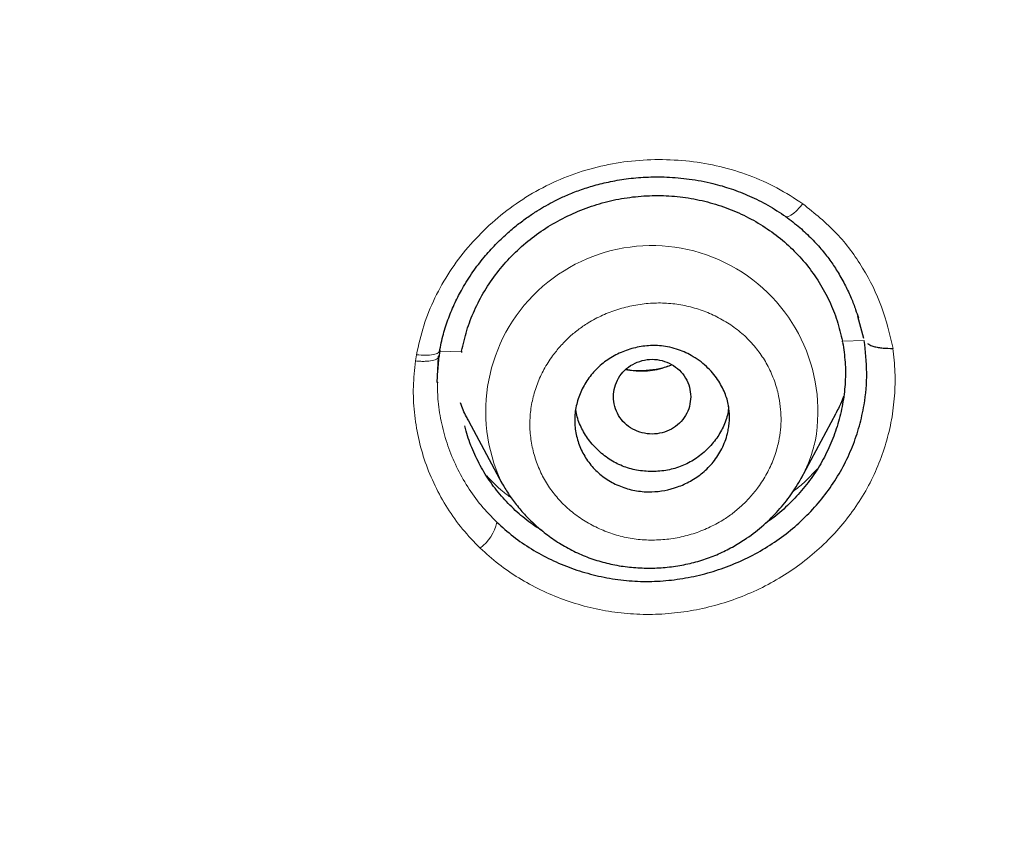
# Model space of a CAD drawing. Header units: millimetres. Extents: x 8 to 830, y 12 to 2106.
# Tile 175 of 256: x 473 to 485, y 1771 to 1780. Entities that reach past the tile are written whole.
import ezdxf

# ---------------------------------------------------------------- set-up
doc = ezdxf.new("R2010")
doc.units = ezdxf.units.MM

msp = doc.modelspace()

# ---------------------------------------------------------------- linework, layer by layer
at = {"color": 7, "linetype": 'Continuous', "lineweight": 30}
for p, q in [((482.974, 1776.241), (482.905, 1776.497)), ((482.974, 1776.241), (482.905, 1776.497)), ((482.979, 1776.217), (482.979, 1776.217)), ((482.979, 1776.217), (482.979, 1776.217)), ((478.042, 1776.086), (478.036, 1776.03)), ((478.042, 1776.086), (478.036, 1776.03)), ((478.046, 1776.104), (478.04, 1776.07)), ((478.046, 1776.104), (478.04, 1776.07)), ((478.014, 1775.729), (478.03, 1776.022)), ((478.014, 1775.729), (478.03, 1776.022)), ((478.025, 1776.024), (478.036, 1776.04)), ((478.025, 1776.024), (478.036, 1776.04)), ((478.016, 1775.734), (478.016, 1775.724)), ((478.016, 1775.734), (478.016, 1775.724)), ((482.246, 1774.614), (482.651, 1775.373)), ((478.378, 1775.284), (478.765, 1774.559)), ((478.767, 1774.56), (478.759, 1774.576)), ((482.324, 1774.562), (482.324, 1774.562)), ((482.324, 1774.562), (482.324, 1774.562))]:
    msp.add_line(p, q, dxfattribs=at)
at = {"color": 8, "linetype": 'Continuous', "lineweight": 0}
for p, q in [((482.98, 1776.217), (482.725, 1776.209)), ((482.98, 1776.217), (482.725, 1776.209)), ((478.298, 1776.092), (478.042, 1776.086)), ((478.298, 1776.092), (478.042, 1776.086)), ((477.761, 1775.979), (477.773, 1776.052)), ((477.761, 1775.979), (477.773, 1776.052)), ((478.036, 1776.04), (478.021, 1775.854)), ((478.036, 1776.04), (478.021, 1775.854))]:
    msp.add_line(p, q, dxfattribs=at)
at = {"color": 8, "linetype": 'Continuous', "lineweight": 0, "flags": 128}
msp.add_lwpolyline([(482.265, 1777.807), (482.228, 1777.764), (482.192, 1777.727), (482.157, 1777.696), (482.126, 1777.674), (482.099, 1777.66), (482.076, 1777.656), (482.067, 1777.658)], dxfattribs=at)
msp.add_lwpolyline([(482.265, 1777.807), (482.228, 1777.764), (482.192, 1777.727), (482.157, 1777.696), (482.126, 1777.674), (482.099, 1777.66), (482.076, 1777.656), (482.067, 1777.658)], dxfattribs=at)
at = {"color": 8, "linetype": 'Continuous', "lineweight": 0}
for centre, radius, start, end in [((480.509, 1775.39), 1.931, 350.0522, 204.9423), ((478.217, 1774.204), 0.499, 306.4465, 348.5468)]:
    msp.add_arc(centre, radius, start, end, dxfattribs=at)
at = {"color": 7, "linetype": 'Continuous', "lineweight": 30}
for centre, radius, start, end in [((480.8, 1775.838), 1.961, 10.4508, 10.9089), ((480.262, 1775.732), 1.997, 169.6105, 170.0624)]:
    msp.add_arc(centre, radius, start, end, dxfattribs=at)
for points, knots in [([(510.735, 1777.283), (511.196, 1778.511), (512.114, 1780.956), (513.098, 1784.726), (513.872, 1788.507), (514.456, 1792.3), (514.943, 1796.485), (515.298, 1801.065), (515.507, 1806.03), (515.602, 1811.577), (515.593, 1817.706), (515.581, 1824.436), (515.477, 1831.185), (515.158, 1837.963), (514.614, 1843.619), (513.944, 1848.142), (513.279, 1851.54), (512.399, 1854.924), (511.244, 1858.268), (509.826, 1861.345), (508.149, 1864.109), (506.256, 1866.524), (504.046, 1868.669), (501.607, 1870.523), (499.025, 1872.121), (495.903, 1873.724), (492.217, 1875.246), (487.967, 1876.614), (483.651, 1877.697), (479.286, 1878.524), (474.885, 1879.093), (470.474, 1879.417), (466.081, 1879.544), (461.71, 1879.555), (457.339, 1879.543), (452.947, 1879.415), (448.536, 1879.093), (444.134, 1878.525), (439.769, 1877.697), (435.453, 1876.616), (431.203, 1875.245), (427.517, 1873.725), (424.396, 1872.122), (421.813, 1870.525), (419.375, 1868.669), (417.164, 1866.525), (415.271, 1864.109), (413.594, 1861.345), (412.176, 1858.269), (411.021, 1854.924), (410.141, 1851.54), (409.476, 1848.142), (408.806, 1843.619), (408.262, 1837.963), (407.943, 1831.185), (407.839, 1824.437), (407.828, 1817.706), (407.817, 1811.126), (407.941, 1804.673), (408.288, 1798.348), (408.866, 1792.889), (409.585, 1788.305), (410.354, 1784.591), (411.329, 1780.89), (412.232, 1778.489), (412.686, 1777.283)], [0, 0, 0, 0, 0.01422, 0.028301, 0.042283, 0.056188, 0.070046, 0.088148, 0.106186, 0.124159, 0.148558, 0.172923, 0.197399, 0.221993, 0.24671, 0.259145, 0.27167, 0.284302, 0.297067, 0.309991, 0.320883, 0.3319, 0.342924, 0.353811, 0.364567, 0.375221, 0.391058, 0.40678, 0.422432, 0.438055, 0.453668, 0.469227, 0.484683, 0.500001, 0.515318, 0.530774, 0.546334, 0.561944, 0.577571, 0.59322, 0.608942, 0.624779, 0.635434, 0.646191, 0.657076, 0.668103, 0.679114, 0.690014, 0.702933, 0.7157, 0.728331, 0.740856, 0.753291, 0.778008, 0.802602, 0.827078, 0.851444, 0.875842, 0.898728, 0.921719, 0.944802, 0.958463, 0.9722, 0.986034, 1, 1, 1, 1]), ([(510.735, 1777.283), (511.196, 1778.511), (512.114, 1780.956), (513.098, 1784.726), (513.872, 1788.507), (514.456, 1792.3), (514.943, 1796.485), (515.298, 1801.065), (515.507, 1806.03), (515.602, 1811.577), (515.593, 1817.706), (515.581, 1824.436), (515.477, 1831.185), (515.158, 1837.963), (514.614, 1843.619), (513.944, 1848.142), (513.279, 1851.54), (512.399, 1854.924), (511.244, 1858.268), (509.826, 1861.345), (508.149, 1864.109), (506.256, 1866.524), (504.046, 1868.669), (501.607, 1870.523), (499.025, 1872.121), (495.903, 1873.724), (492.217, 1875.246), (487.967, 1876.614), (483.651, 1877.697), (479.286, 1878.524), (474.885, 1879.093), (470.474, 1879.417), (466.081, 1879.544), (461.71, 1879.555), (457.339, 1879.543), (452.947, 1879.415), (448.536, 1879.093), (444.134, 1878.525), (439.769, 1877.697), (435.453, 1876.616), (431.203, 1875.245), (427.517, 1873.725), (424.396, 1872.122), (421.813, 1870.525), (419.375, 1868.669), (417.164, 1866.525), (415.271, 1864.109), (413.594, 1861.345), (412.176, 1858.269), (411.021, 1854.924), (410.141, 1851.54), (409.476, 1848.142), (408.806, 1843.619), (408.262, 1837.963), (407.943, 1831.185), (407.839, 1824.437), (407.828, 1817.706), (407.817, 1811.126), (407.941, 1804.673), (408.288, 1798.348), (408.866, 1792.889), (409.585, 1788.305), (410.354, 1784.591), (411.329, 1780.89), (412.232, 1778.489), (412.686, 1777.283)], [0, 0, 0, 0, 0.01422, 0.028301, 0.042283, 0.056188, 0.070046, 0.088148, 0.106186, 0.124159, 0.148558, 0.172923, 0.197399, 0.221993, 0.24671, 0.259145, 0.27167, 0.284302, 0.297067, 0.309991, 0.320883, 0.3319, 0.342924, 0.353811, 0.364567, 0.375221, 0.391058, 0.40678, 0.422432, 0.438055, 0.453668, 0.469227, 0.484683, 0.500001, 0.515318, 0.530774, 0.546334, 0.561944, 0.577571, 0.59322, 0.608942, 0.624779, 0.635434, 0.646191, 0.657076, 0.668103, 0.679114, 0.690014, 0.702933, 0.7157, 0.728331, 0.740856, 0.753291, 0.778008, 0.802602, 0.827078, 0.851444, 0.875842, 0.898728, 0.921719, 0.944802, 0.958463, 0.9722, 0.986034, 1, 1, 1, 1]), ([(509.342, 1777.405), (509.718, 1778.392), (510.47, 1780.366), (511.332, 1783.407), (512.046, 1786.476), (512.617, 1789.571), (513.077, 1792.68), (513.51, 1796.392), (513.859, 1800.711), (514.082, 1805.632), (514.182, 1810.777), (514.188, 1816.142), (514.173, 1821.731), (514.115, 1827.323), (513.942, 1832.92), (513.588, 1838.517), (513.084, 1843.169), (512.519, 1846.875), (511.991, 1849.641), (511.334, 1852.386), (510.519, 1855.094), (509.512, 1857.746), (508.383, 1860.098), (507.165, 1862.141), (505.916, 1863.888), (504.502, 1865.514), (502.758, 1867.162), (500.656, 1868.771), (498.205, 1870.302), (495.467, 1871.725), (492.454, 1873.021), (489.178, 1874.177), (485.839, 1875.143), (482.453, 1875.939), (478.747, 1876.63), (474.722, 1877.159), (470.387, 1877.487), (466.047, 1877.618), (461.711, 1877.632), (457.374, 1877.617), (453.033, 1877.484), (448.697, 1877.159), (444.672, 1876.63), (440.967, 1875.94), (437.582, 1875.144), (434.243, 1874.177), (430.966, 1873.02), (427.952, 1871.725), (425.215, 1870.302), (422.765, 1868.771), (420.664, 1867.161), (418.919, 1865.515), (417.506, 1863.888), (416.255, 1862.141), (415.039, 1860.097), (413.909, 1857.746), (412.902, 1855.094), (412.087, 1852.386), (411.43, 1849.642), (410.902, 1846.875), (410.337, 1843.17), (409.833, 1838.517), (409.479, 1832.921), (409.306, 1827.324), (409.248, 1821.731), (409.233, 1816.142), (409.239, 1810.852), (409.333, 1805.856), (409.537, 1801.159), (409.896, 1796.466), (410.376, 1792.367), (410.925, 1788.863), (411.488, 1785.949), (412.182, 1783.059), (413.011, 1780.196), (413.722, 1778.336), (414.078, 1777.405)], [0, 0, 0, 0, 0.011709, 0.0234, 0.035079, 0.046745, 0.058401, 0.070053, 0.08835, 0.106637, 0.124908, 0.145647, 0.166375, 0.187119, 0.207887, 0.228673, 0.249479, 0.259892, 0.270315, 0.28075, 0.291198, 0.301658, 0.31213, 0.319994, 0.327864, 0.335737, 0.343609, 0.354092, 0.364563, 0.37502, 0.38755, 0.400066, 0.41258, 0.425091, 0.437599, 0.45323, 0.468841, 0.484431, 0.499999, 0.515569, 0.531166, 0.546782, 0.562408, 0.574915, 0.587424, 0.599934, 0.612454, 0.624987, 0.635443, 0.645912, 0.656393, 0.664263, 0.672136, 0.680006, 0.687871, 0.698343, 0.708803, 0.71925, 0.729685, 0.740108, 0.750521, 0.771326, 0.792113, 0.81288, 0.833624, 0.854353, 0.875091, 0.892532, 0.909986, 0.927451, 0.944927, 0.955919, 0.966921, 0.977933, 0.988958, 1, 1, 1, 1]), ([(509.342, 1777.405), (509.718, 1778.392), (510.47, 1780.366), (511.332, 1783.407), (512.046, 1786.476), (512.617, 1789.571), (513.077, 1792.68), (513.51, 1796.392), (513.859, 1800.711), (514.082, 1805.632), (514.182, 1810.777), (514.188, 1816.142), (514.173, 1821.731), (514.115, 1827.323), (513.942, 1832.92), (513.588, 1838.517), (513.084, 1843.169), (512.519, 1846.875), (511.991, 1849.641), (511.334, 1852.386), (510.519, 1855.094), (509.512, 1857.746), (508.383, 1860.098), (507.165, 1862.141), (505.916, 1863.888), (504.502, 1865.514), (502.758, 1867.162), (500.656, 1868.771), (498.205, 1870.302), (495.467, 1871.725), (492.454, 1873.021), (489.178, 1874.177), (485.839, 1875.143), (482.453, 1875.939), (478.747, 1876.63), (474.722, 1877.159), (470.387, 1877.487), (466.047, 1877.618), (461.711, 1877.632), (457.374, 1877.617), (453.033, 1877.484), (448.697, 1877.159), (444.672, 1876.63), (440.967, 1875.94), (437.582, 1875.144), (434.243, 1874.177), (430.966, 1873.02), (427.952, 1871.725), (425.215, 1870.302), (422.765, 1868.771), (420.664, 1867.161), (418.919, 1865.515), (417.506, 1863.888), (416.255, 1862.141), (415.039, 1860.097), (413.909, 1857.746), (412.902, 1855.094), (412.087, 1852.386), (411.43, 1849.642), (410.902, 1846.875), (410.337, 1843.17), (409.833, 1838.517), (409.479, 1832.921), (409.306, 1827.324), (409.248, 1821.731), (409.233, 1816.142), (409.239, 1810.852), (409.333, 1805.856), (409.537, 1801.159), (409.896, 1796.466), (410.376, 1792.367), (410.925, 1788.863), (411.488, 1785.949), (412.182, 1783.059), (413.011, 1780.196), (413.722, 1778.336), (414.078, 1777.405)], [0, 0, 0, 0, 0.011709, 0.0234, 0.035079, 0.046745, 0.058401, 0.070053, 0.08835, 0.106637, 0.124908, 0.145647, 0.166375, 0.187119, 0.207887, 0.228673, 0.249479, 0.259892, 0.270315, 0.28075, 0.291198, 0.301658, 0.31213, 0.319994, 0.327864, 0.335737, 0.343609, 0.354092, 0.364563, 0.37502, 0.38755, 0.400066, 0.41258, 0.425091, 0.437599, 0.45323, 0.468841, 0.484431, 0.499999, 0.515569, 0.531166, 0.546782, 0.562408, 0.574915, 0.587424, 0.599934, 0.612454, 0.624987, 0.635443, 0.645912, 0.656393, 0.664263, 0.672136, 0.680006, 0.687871, 0.698343, 0.708803, 0.71925, 0.729685, 0.740108, 0.750521, 0.771326, 0.792113, 0.81288, 0.833624, 0.854353, 0.875091, 0.892532, 0.909986, 0.927451, 0.944927, 0.955919, 0.966921, 0.977933, 0.988958, 1, 1, 1, 1]), ([(508.32, 1777.336), (508.798, 1778.495), (509.754, 1780.813), (510.788, 1784.423), (511.617, 1788.08), (512.246, 1791.776), (512.776, 1795.87), (513.17, 1800.359), (513.417, 1805.242), (513.545, 1810.726), (513.559, 1816.809), (513.561, 1823.49), (513.474, 1830.172), (513.167, 1836.849), (512.631, 1842.404), (511.967, 1846.826), (511.302, 1850.116), (510.432, 1853.356), (509.307, 1856.526), (507.943, 1859.411), (506.36, 1861.974), (504.598, 1864.196), (502.559, 1866.182), (500.302, 1867.929), (497.884, 1869.447), (494.921, 1870.991), (491.395, 1872.473), (487.31, 1873.812), (483.151, 1874.878), (478.924, 1875.692), (474.644, 1876.259), (470.335, 1876.586), (466.021, 1876.715), (463.147, 1876.722), (461.71, 1876.725)], [0, 0, 0, 0, 0.027961, 0.055896, 0.083926, 0.111994, 0.13998, 0.176562, 0.213145, 0.249758, 0.299733, 0.349715, 0.399667, 0.449587, 0.499558, 0.524633, 0.549704, 0.574672, 0.599627, 0.624766, 0.645672, 0.666497, 0.687479, 0.708392, 0.729201, 0.750078, 0.781476, 0.812638, 0.843742, 0.874921, 0.906237, 0.937548, 0.968776, 1, 1, 1, 1]), ([(508.211, 1777.329), (508.692, 1778.491), (509.652, 1780.811), (510.687, 1784.424), (511.517, 1788.082), (512.147, 1791.781), (512.677, 1795.88), (513.071, 1800.374), (513.318, 1805.258), (513.446, 1810.741), (513.458, 1816.821), (513.461, 1823.5), (513.374, 1830.177), (513.066, 1836.846), (512.531, 1842.387), (511.87, 1846.799), (511.205, 1850.089), (510.333, 1853.335), (509.204, 1856.508), (507.839, 1859.389), (506.256, 1861.945), (504.496, 1864.158), (502.459, 1866.135), (500.205, 1867.872), (497.79, 1869.383), (494.834, 1870.919), (491.316, 1872.393), (487.241, 1873.725), (483.093, 1874.785), (478.877, 1875.596), (474.608, 1876.159), (470.312, 1876.484), (466.01, 1876.612), (463.143, 1876.619), (461.71, 1876.622)], [0, 0, 0, 0, 0.02807, 0.056049, 0.084097, 0.11222, 0.14029, 0.176957, 0.213595, 0.25024, 0.300239, 0.350256, 0.400249, 0.450165, 0.500053, 0.525046, 0.550147, 0.575233, 0.600252, 0.625384, 0.646253, 0.667044, 0.687993, 0.70887, 0.729645, 0.750488, 0.781834, 0.812944, 0.843996, 0.875125, 0.90639, 0.93765, 0.968827, 1, 1, 1, 1]), ([(478.04, 1776.087), (478.054, 1776.155), (478.081, 1776.289), (478.144, 1776.479), (478.218, 1776.656), (478.311, 1776.835), (478.423, 1777.012), (478.553, 1777.182), (478.686, 1777.33), (478.817, 1777.456), (478.943, 1777.562), (479.062, 1777.651), (479.172, 1777.724), (479.277, 1777.786), (479.386, 1777.845), (479.511, 1777.904), (479.656, 1777.963), (479.822, 1778.017), (480.009, 1778.064), (480.216, 1778.1), (480.444, 1778.121), (480.69, 1778.122), (480.952, 1778.098), (481.202, 1778.051), (481.436, 1777.983), (481.65, 1777.899), (481.864, 1777.794), (481.998, 1777.704), (482.067, 1777.658)], [0, 0, 0, 0, 0.042526, 0.082966, 0.121407, 0.157897, 0.203552, 0.245813, 0.284687, 0.32018, 0.352296, 0.381042, 0.406425, 0.428509, 0.451514, 0.478031, 0.508089, 0.541584, 0.57848, 0.618811, 0.662613, 0.709923, 0.760764, 0.81515, 0.858284, 0.903437, 0.950648, 1, 1, 1, 1]), ([(478.04, 1776.087), (478.054, 1776.155), (478.081, 1776.289), (478.144, 1776.479), (478.218, 1776.656), (478.311, 1776.835), (478.423, 1777.012), (478.553, 1777.182), (478.686, 1777.33), (478.817, 1777.456), (478.943, 1777.562), (479.062, 1777.651), (479.172, 1777.724), (479.277, 1777.786), (479.386, 1777.845), (479.511, 1777.904), (479.656, 1777.963), (479.822, 1778.017), (480.009, 1778.064), (480.216, 1778.1), (480.444, 1778.121), (480.69, 1778.122), (480.952, 1778.098), (481.202, 1778.051), (481.436, 1777.983), (481.65, 1777.899), (481.864, 1777.794), (481.998, 1777.704), (482.067, 1777.658)], [0, 0, 0, 0, 0.042526, 0.082966, 0.121407, 0.157897, 0.203552, 0.245813, 0.284687, 0.32018, 0.352296, 0.381042, 0.406425, 0.428509, 0.451514, 0.478031, 0.508089, 0.541584, 0.57848, 0.618811, 0.662613, 0.709923, 0.760764, 0.81515, 0.858284, 0.903437, 0.950648, 1, 1, 1, 1]), ([(478.298, 1776.092), (478.316, 1776.173), (478.352, 1776.335), (478.443, 1776.57), (478.561, 1776.796), (478.705, 1777.007), (478.874, 1777.201), (479.064, 1777.375), (479.274, 1777.528), (479.502, 1777.657), (479.744, 1777.76), (479.995, 1777.838), (480.253, 1777.887), (480.514, 1777.907), (480.774, 1777.899), (481.031, 1777.862), (481.282, 1777.796), (481.522, 1777.705), (481.749, 1777.587), (481.957, 1777.446), (482.147, 1777.282), (482.315, 1777.098), (482.459, 1776.895), (482.578, 1776.677), (482.67, 1776.448), (482.707, 1776.289), (482.725, 1776.209)], [0, 0, 0, 0, 0.041567, 0.083138, 0.1253, 0.167053, 0.208502, 0.250239, 0.291621, 0.333081, 0.375199, 0.417035, 0.458496, 0.500137, 0.541598, 0.583073, 0.625099, 0.666874, 0.708351, 0.750061, 0.791611, 0.833087, 0.875034, 0.91693, 0.958395, 1, 1, 1, 1]), ([(478.298, 1776.092), (478.316, 1776.173), (478.352, 1776.335), (478.443, 1776.57), (478.561, 1776.796), (478.705, 1777.007), (478.874, 1777.201), (479.064, 1777.375), (479.274, 1777.528), (479.502, 1777.657), (479.744, 1777.76), (479.995, 1777.838), (480.253, 1777.887), (480.514, 1777.907), (480.774, 1777.899), (481.031, 1777.862), (481.282, 1777.796), (481.522, 1777.705), (481.749, 1777.587), (481.957, 1777.446), (482.147, 1777.282), (482.315, 1777.098), (482.459, 1776.895), (482.578, 1776.677), (482.67, 1776.448), (482.707, 1776.289), (482.725, 1776.209)], [0, 0, 0, 0, 0.041567, 0.083138, 0.1253, 0.167053, 0.208502, 0.250239, 0.291621, 0.333081, 0.375199, 0.417035, 0.458496, 0.500137, 0.541598, 0.583073, 0.625099, 0.666874, 0.708351, 0.750061, 0.791611, 0.833087, 0.875034, 0.91693, 0.958395, 1, 1, 1, 1]), ([(482.066, 1777.659), (482.122, 1777.617), (482.229, 1777.536), (482.369, 1777.403), (482.489, 1777.271), (482.59, 1777.14), (482.68, 1777.002), (482.76, 1776.86), (482.826, 1776.715), (482.876, 1776.59), (482.9, 1776.512), (482.911, 1776.48)], [0, 0, 0, 0, 0.1375049, 0.2652903, 0.3844229, 0.4956889, 0.5996425, 0.7198382, 0.8295876, 0.9290548, 1, 1, 1, 1]), ([(482.066, 1777.659), (482.122, 1777.617), (482.229, 1777.536), (482.369, 1777.403), (482.489, 1777.271), (482.59, 1777.14), (482.68, 1777.002), (482.76, 1776.86), (482.826, 1776.715), (482.876, 1776.59), (482.9, 1776.512), (482.911, 1776.48)], [0, 0, 0, 0, 0.1375049, 0.2652903, 0.3844229, 0.4956889, 0.5996425, 0.7198382, 0.8295876, 0.9290548, 1, 1, 1, 1]), ([(461.71, 1758.483), (462.961, 1758.486), (465.459, 1758.492), (469.201, 1758.583), (472.931, 1758.781), (476.381, 1759.109), (479.551, 1759.54), (482.448, 1760.039), (485.33, 1760.651), (487.853, 1761.305), (490.014, 1761.965), (491.823, 1762.593), (493.607, 1763.298), (495.36, 1764.087), (497.068, 1764.965), (498.719, 1765.938), (500.232, 1766.97), (501.609, 1768.053), (502.847, 1769.176), (503.989, 1770.383), (505.033, 1771.661), (505.982, 1773.001), (506.842, 1774.398), (507.628, 1775.843), (508.089, 1776.838), (508.32, 1777.336)], [0, 0, 0, 0, 0.069983, 0.139819, 0.209532, 0.279196, 0.333982, 0.388895, 0.444034, 0.499198, 0.534947, 0.570667, 0.606421, 0.642292, 0.678185, 0.713872, 0.749485, 0.780797, 0.812262, 0.843597, 0.874737, 0.905872, 0.93711, 0.968486, 1, 1, 1, 1]), ([(461.71, 1758.579), (462.957, 1758.582), (465.448, 1758.588), (469.179, 1758.678), (472.898, 1758.874), (476.338, 1759.199), (479.499, 1759.627), (482.387, 1760.124), (485.261, 1760.731), (487.777, 1761.381), (489.933, 1762.036), (491.737, 1762.66), (493.516, 1763.361), (495.265, 1764.144), (496.97, 1765.017), (498.617, 1765.984), (500.128, 1767.009), (501.504, 1768.086), (502.741, 1769.203), (503.882, 1770.404), (504.925, 1771.676), (505.873, 1773.01), (506.733, 1774.402), (507.519, 1775.841), (507.98, 1776.832), (508.211, 1777.329)], [0, 0, 0, 0, 0.069984, 0.139823, 0.209539, 0.279207, 0.333996, 0.38891, 0.444049, 0.499214, 0.534963, 0.570684, 0.606438, 0.642308, 0.678202, 0.71389, 0.749503, 0.780813, 0.812277, 0.843614, 0.874752, 0.905882, 0.937115, 0.968487, 1, 1, 1, 1]), ([(478.705, 1774.105), (478.769, 1774.048), (478.895, 1773.935), (479.108, 1773.79), (479.335, 1773.666), (479.575, 1773.566), (479.825, 1773.489), (480.082, 1773.438), (480.344, 1773.413), (480.607, 1773.416), (480.869, 1773.446), (481.128, 1773.501), (481.381, 1773.582), (481.625, 1773.687), (481.856, 1773.816), (482.072, 1773.966), (482.27, 1774.136), (482.448, 1774.324), (482.604, 1774.529), (482.738, 1774.749), (482.846, 1774.982), (482.927, 1775.223), (482.99, 1775.509), (483.021, 1775.844), (482.993, 1776.092), (482.979, 1776.217)], [0, 0, 0, 0, 0.0418479, 0.0837299, 0.1256286, 0.1675005, 0.2092936, 0.2509639, 0.2925018, 0.3339851, 0.3754862, 0.4170524, 0.4587186, 0.5005197, 0.5422854, 0.5837795, 0.6251268, 0.6664604, 0.7079251, 0.7496839, 0.7916093, 0.8332896, 0.8748595, 0.9372398, 1, 1, 1, 1]), ([(478.705, 1774.105), (478.769, 1774.048), (478.895, 1773.935), (479.108, 1773.79), (479.335, 1773.666), (479.575, 1773.566), (479.825, 1773.489), (480.082, 1773.438), (480.344, 1773.413), (480.607, 1773.416), (480.869, 1773.446), (481.128, 1773.501), (481.381, 1773.582), (481.625, 1773.687), (481.856, 1773.816), (482.072, 1773.966), (482.27, 1774.136), (482.448, 1774.324), (482.604, 1774.529), (482.738, 1774.749), (482.846, 1774.982), (482.927, 1775.223), (482.99, 1775.509), (483.021, 1775.844), (482.993, 1776.092), (482.979, 1776.217)], [0, 0, 0, 0, 0.0418479, 0.0837299, 0.1256286, 0.1675005, 0.2092936, 0.2509639, 0.2925018, 0.3339851, 0.3754862, 0.4170524, 0.4587186, 0.5005197, 0.5422854, 0.5837795, 0.6251268, 0.6664604, 0.7079251, 0.7496839, 0.7916093, 0.8332896, 0.8748595, 0.9372398, 1, 1, 1, 1]), ([(482.728, 1776.194), (482.739, 1776.118), (482.762, 1775.966), (482.762, 1775.736), (482.736, 1775.504), (482.684, 1775.274), (482.607, 1775.049), (482.506, 1774.835), (482.381, 1774.634), (482.235, 1774.446), (482.067, 1774.276), (481.93, 1774.157), (481.845, 1774.102), (481.828, 1774.09)], [0, 0, 0, 0, 0.097634, 0.194561, 0.291963, 0.390984, 0.490783, 0.588307, 0.684698, 0.78111, 0.878542, 0.975278, 1, 1, 1, 1]), ([(482.728, 1776.194), (482.739, 1776.118), (482.762, 1775.966), (482.762, 1775.736), (482.736, 1775.504), (482.684, 1775.274), (482.607, 1775.049), (482.506, 1774.835), (482.381, 1774.634), (482.235, 1774.446), (482.067, 1774.276), (481.93, 1774.157), (481.845, 1774.102), (481.828, 1774.09)], [0, 0, 0, 0, 0.097634, 0.194561, 0.291963, 0.390984, 0.490783, 0.588307, 0.684698, 0.78111, 0.878542, 0.975278, 1, 1, 1, 1]), ([(483.018, 1776.181), (483.026, 1776.176), (483.046, 1776.163), (483.088, 1776.148), (483.14, 1776.136), (483.215, 1776.126), (483.274, 1776.126), (483.312, 1776.126)], [0, 0, 0, 0, 0.139613, 0.3185, 0.497484, 0.672959, 1, 1, 1, 1]), ([(483.018, 1776.181), (483.026, 1776.176), (483.046, 1776.163), (483.088, 1776.148), (483.14, 1776.136), (483.215, 1776.126), (483.274, 1776.126), (483.312, 1776.126)], [0, 0, 0, 0, 0.139613, 0.3185, 0.497484, 0.672959, 1, 1, 1, 1]), ([(481.412, 1775.329), (481.412, 1775.307), (481.411, 1775.263), (481.402, 1775.198), (481.381, 1775.095), (481.33, 1774.958), (481.23, 1774.803), (481.105, 1774.676), (480.962, 1774.579), (480.766, 1774.491), (480.55, 1774.449), (480.331, 1774.464), (480.162, 1774.509), (480.006, 1774.584), (479.869, 1774.688), (479.758, 1774.816), (479.675, 1774.963), (479.624, 1775.123), (479.606, 1775.29), (479.625, 1775.457), (479.678, 1775.618), (479.761, 1775.768), (479.873, 1775.901), (480.012, 1776.01), (480.169, 1776.092), (480.339, 1776.144), (480.484, 1776.161), (480.602, 1776.157), (480.696, 1776.145), (480.823, 1776.113), (480.981, 1776.044), (481.119, 1775.943), (481.215, 1775.843), (481.292, 1775.743), (481.36, 1775.616), (481.405, 1775.468), (481.41, 1775.373), (481.412, 1775.329)], [0, 0, 0, 0, 0.012378, 0.0245468, 0.0365867, 0.071411, 0.104889, 0.1367633, 0.1673501, 0.1965253, 0.2505783, 0.2819196, 0.3133611, 0.3446294, 0.3760221, 0.407234, 0.438548, 0.469863, 0.5009902, 0.5322942, 0.563426, 0.5946911, 0.6258866, 0.6570826, 0.6884155, 0.7196953, 0.7511318, 0.7653896, 0.7823191, 0.8018584, 0.8357589, 0.875585, 0.8948375, 0.9130937, 0.946259, 0.9752312, 1, 1, 1, 1]), ([(480.962, 1775.564), (480.959, 1775.602), (480.953, 1775.678), (480.906, 1775.783), (480.834, 1775.875), (480.74, 1775.944), (480.63, 1775.988), (480.512, 1776.004), (480.395, 1775.988), (480.285, 1775.944), (480.19, 1775.875), (480.118, 1775.783), (480.073, 1775.678), (480.057, 1775.564), (480.073, 1775.45), (480.118, 1775.344), (480.19, 1775.253), (480.285, 1775.183), (480.395, 1775.14), (480.512, 1775.124), (480.63, 1775.14), (480.74, 1775.183), (480.834, 1775.253), (480.906, 1775.344), (480.953, 1775.45), (480.959, 1775.526), (480.962, 1775.564)], [0, 0, 0, 0, 0.041659, 0.083341, 0.125, 0.166659, 0.208341, 0.25, 0.291659, 0.333341, 0.375, 0.416659, 0.458341, 0.5, 0.541659, 0.583341, 0.625, 0.666659, 0.708341, 0.75, 0.791659, 0.833341, 0.875, 0.916659, 0.958341, 1, 1, 1, 1]), ([(480.743, 1775.936), (480.731, 1775.93), (480.672, 1775.905), (480.559, 1775.879), (480.407, 1775.861), (480.288, 1775.863), (480.222, 1775.877), (480.207, 1775.88)], [0, 0, 0, 0, 0.071544, 0.350193, 0.629121, 0.910065, 1, 1, 1, 1]), ([(478.38, 1775.285), (478.371, 1775.3), (478.332, 1775.366), (478.305, 1775.437), (478.284, 1775.492)], [0, 0, 0, 0, 0.2245988, 1, 1, 1, 1]), ([(482.739, 1775.566), (482.724, 1775.525), (482.699, 1775.459), (482.662, 1775.398), (482.648, 1775.375)], [0, 0, 0, 0, 0.613836, 1, 1, 1, 1]), ([(481.401, 1775.45), (481.4, 1775.43), (481.394, 1775.355), (481.35, 1775.228), (481.268, 1775.078), (481.152, 1774.946), (481.016, 1774.835), (480.86, 1774.753), (480.691, 1774.704), (480.513, 1774.689), (480.334, 1774.704), (480.165, 1774.752), (480.009, 1774.834), (479.873, 1774.945), (479.757, 1775.077), (479.675, 1775.228), (479.632, 1775.343), (479.627, 1775.408), (479.626, 1775.416)], [0, 0, 0, 0, 0.024106, 0.09192, 0.159633, 0.230058, 0.300656, 0.368403, 0.436109, 0.50659, 0.577238, 0.64498, 0.712632, 0.783021, 0.853793, 0.921652, 0.989404, 1, 1, 1, 1]), ([(479.232, 1774.009), (479.204, 1774.025), (479.109, 1774.082), (478.962, 1774.201), (478.795, 1774.362), (478.649, 1774.542), (478.524, 1774.736), (478.425, 1774.944), (478.361, 1775.109), (478.34, 1775.205), (478.335, 1775.226)], [0, 0, 0, 0, 0.061957, 0.210246, 0.359022, 0.508344, 0.656838, 0.806307, 0.95852, 1, 1, 1, 1]), ([(479.232, 1774.009), (479.204, 1774.025), (479.109, 1774.082), (478.962, 1774.201), (478.795, 1774.362), (478.649, 1774.542), (478.524, 1774.736), (478.425, 1774.944), (478.361, 1775.109), (478.34, 1775.205), (478.335, 1775.226)], [0, 0, 0, 0, 0.061957, 0.210246, 0.359022, 0.508344, 0.656838, 0.806307, 0.95852, 1, 1, 1, 1]), ([(478.757, 1774.577), (478.78, 1774.535), (478.83, 1774.448), (478.921, 1774.321), (479.028, 1774.195), (479.153, 1774.07), (479.295, 1773.953), (479.452, 1773.846), (479.621, 1773.754), (479.799, 1773.68), (479.984, 1773.625), (480.176, 1773.588), (480.371, 1773.57), (480.567, 1773.569), (480.762, 1773.587), (480.952, 1773.622), (481.134, 1773.674), (481.305, 1773.742), (481.465, 1773.823), (481.635, 1773.93), (481.811, 1774.066), (481.98, 1774.236), (482.13, 1774.417), (482.208, 1774.55), (482.247, 1774.616)], [0, 0, 0, 0, 0.033898, 0.070417, 0.109603, 0.151499, 0.19614, 0.242084, 0.287754, 0.333255, 0.378913, 0.424712, 0.470579, 0.516419, 0.56214, 0.607462, 0.651494, 0.694296, 0.736047, 0.776742, 0.835729, 0.892208, 0.946646, 1, 1, 1, 1])]:
    msp.add_open_spline(points, degree=3, knots=knots, dxfattribs=at)
at = {"color": 8, "linetype": 'Continuous', "lineweight": 0}
for points, knots in [([(461.71, 1877.106), (463.633, 1877.101), (467.47, 1877.089), (473.208, 1876.804), (478.42, 1876.168), (483.101, 1875.272), (487.279, 1874.208), (491.401, 1872.866), (494.969, 1871.372), (497.968, 1869.816), (500.422, 1868.283), (502.716, 1866.525), (504.78, 1864.516), (506.577, 1862.28), (508.198, 1859.7), (509.592, 1856.79), (510.744, 1853.588), (511.635, 1850.31), (512.317, 1846.984), (512.994, 1842.527), (513.541, 1836.936), (513.855, 1830.217), (513.944, 1823.496), (513.943, 1816.773), (513.927, 1810.204), (513.753, 1803.798), (513.347, 1797.579), (512.711, 1792.259), (511.939, 1787.835), (511.125, 1784.287), (510.115, 1780.769), (509.187, 1778.501), (508.722, 1777.363)], [0, 0, 0, 0, 0.041621, 0.083027, 0.124254, 0.155187, 0.186259, 0.217684, 0.249258, 0.270278, 0.291311, 0.312423, 0.333508, 0.354515, 0.375614, 0.400882, 0.426039, 0.451271, 0.476543, 0.501735, 0.551843, 0.601883, 0.651941, 0.702019, 0.752119, 0.798831, 0.845298, 0.891449, 0.918531, 0.94558, 0.97268, 1, 1, 1, 1]), ([(507.596, 1777.288), (508.035, 1778.32), (508.91, 1780.377), (509.885, 1783.568), (510.684, 1786.79), (511.314, 1790.048), (511.919, 1794.063), (512.419, 1798.836), (512.745, 1804.36), (512.89, 1809.886), (512.918, 1815.413), (512.918, 1820.942), (512.891, 1826.476), (512.756, 1832.013), (512.447, 1837.545), (511.988, 1842.139), (511.464, 1845.793), (510.964, 1848.517), (510.331, 1851.223), (509.544, 1853.897), (508.565, 1856.514), (507.463, 1858.833), (506.273, 1860.848), (505.049, 1862.57), (503.668, 1864.166), (501.973, 1865.782), (499.926, 1867.363), (497.526, 1868.872), (494.841, 1870.272), (491.886, 1871.547), (488.669, 1872.681), (485.385, 1873.629), (482.056, 1874.414), (478.422, 1875.087), (474.482, 1875.601), (470.237, 1875.919), (465.977, 1876.044), (463.133, 1876.052), (461.71, 1876.056)], [0, 0, 0, 0, 0.025187, 0.050179, 0.075123, 0.100094, 0.125136, 0.166903, 0.208626, 0.250313, 0.291969, 0.333625, 0.37529, 0.416998, 0.458703, 0.500331, 0.521117, 0.541911, 0.562756, 0.58369, 0.604635, 0.625533, 0.64124, 0.657021, 0.672697, 0.688253, 0.709036, 0.729951, 0.750861, 0.775791, 0.800731, 0.825772, 0.850789, 0.87571, 0.906738, 0.93776, 0.968848, 1, 1, 1, 1]), ([(507.596, 1777.288), (508.035, 1778.32), (508.91, 1780.377), (509.885, 1783.568), (510.684, 1786.79), (511.314, 1790.048), (511.919, 1794.063), (512.419, 1798.836), (512.745, 1804.36), (512.89, 1809.886), (512.918, 1815.413), (512.918, 1820.942), (512.891, 1826.476), (512.756, 1832.013), (512.447, 1837.545), (511.988, 1842.139), (511.464, 1845.793), (510.964, 1848.517), (510.331, 1851.223), (509.544, 1853.897), (508.565, 1856.514), (507.463, 1858.833), (506.273, 1860.848), (505.049, 1862.57), (503.668, 1864.166), (501.973, 1865.782), (499.926, 1867.363), (497.526, 1868.872), (494.841, 1870.272), (491.886, 1871.547), (488.669, 1872.681), (485.385, 1873.629), (482.056, 1874.414), (478.422, 1875.087), (474.482, 1875.601), (470.237, 1875.919), (465.977, 1876.044), (463.133, 1876.052), (461.71, 1876.056)], [0, 0, 0, 0, 0.025187, 0.050179, 0.075123, 0.100094, 0.125136, 0.166903, 0.208626, 0.250313, 0.291969, 0.333625, 0.37529, 0.416998, 0.458703, 0.500331, 0.521117, 0.541911, 0.562756, 0.58369, 0.604635, 0.625533, 0.64124, 0.657021, 0.672697, 0.688253, 0.709036, 0.729951, 0.750861, 0.775791, 0.800731, 0.825772, 0.850789, 0.87571, 0.906738, 0.93776, 0.968848, 1, 1, 1, 1]), ([(477.773, 1776.052), (477.798, 1776.165), (477.847, 1776.391), (477.981, 1776.715), (478.154, 1777.022), (478.367, 1777.305), (478.614, 1777.562), (478.892, 1777.788), (479.197, 1777.98), (479.526, 1778.132), (479.872, 1778.241), (480.228, 1778.306), (480.589, 1778.328), (480.949, 1778.308), (481.303, 1778.246), (481.644, 1778.142), (481.97, 1777.999), (482.167, 1777.871), (482.265, 1777.807)], [0, 0, 0, 0, 0.063022, 0.125732, 0.188296, 0.250781, 0.313193, 0.375529, 0.437823, 0.500193, 0.56255, 0.62481, 0.687104, 0.749474, 0.811921, 0.874443, 0.937091, 1, 1, 1, 1]), ([(477.773, 1776.052), (477.798, 1776.165), (477.847, 1776.391), (477.981, 1776.715), (478.154, 1777.022), (478.367, 1777.305), (478.614, 1777.562), (478.892, 1777.788), (479.197, 1777.98), (479.526, 1778.132), (479.872, 1778.241), (480.228, 1778.306), (480.589, 1778.328), (480.949, 1778.308), (481.303, 1778.246), (481.644, 1778.142), (481.97, 1777.999), (482.167, 1777.871), (482.265, 1777.807)], [0, 0, 0, 0, 0.063022, 0.125732, 0.188296, 0.250781, 0.313193, 0.375529, 0.437823, 0.500193, 0.56255, 0.62481, 0.687104, 0.749474, 0.811921, 0.874443, 0.937091, 1, 1, 1, 1]), ([(482.265, 1777.807), (482.401, 1777.697), (482.671, 1777.48), (482.973, 1777.067), (483.197, 1776.615), (483.275, 1776.29), (483.314, 1776.126)], [0, 0, 0, 0, 0.254138, 0.502484, 0.750076, 1, 1, 1, 1]), ([(482.265, 1777.807), (482.401, 1777.697), (482.671, 1777.48), (482.973, 1777.067), (483.197, 1776.615), (483.275, 1776.29), (483.314, 1776.126)], [0, 0, 0, 0, 0.254138, 0.502484, 0.750076, 1, 1, 1, 1]), ([(461.71, 1758.564), (462.961, 1758.568), (465.459, 1758.575), (469.201, 1758.667), (472.931, 1758.867), (476.381, 1759.196), (479.551, 1759.628), (482.448, 1760.129), (485.33, 1760.741), (487.852, 1761.396), (490.013, 1762.057), (491.822, 1762.685), (493.606, 1763.391), (495.358, 1764.181), (497.067, 1765.059), (498.717, 1766.033), (500.23, 1767.065), (501.607, 1768.149), (502.845, 1769.272), (503.987, 1770.48), (505.03, 1771.758), (505.979, 1773.098), (506.84, 1774.496), (507.625, 1775.942), (508.086, 1776.936), (508.317, 1777.435)], [0, 0, 0, 0, 0.069981, 0.139818, 0.209532, 0.279199, 0.333989, 0.388906, 0.44405, 0.499219, 0.534971, 0.570693, 0.606449, 0.642321, 0.678215, 0.713901, 0.749513, 0.780823, 0.812284, 0.843616, 0.874752, 0.905883, 0.937117, 0.968489, 1, 1, 1, 1]), ([(461.71, 1759.204), (462.397, 1759.205), (463.77, 1759.207), (465.827, 1759.228), (467.883, 1759.27), (469.789, 1759.336), (471.546, 1759.424), (473.155, 1759.53), (474.761, 1759.665), (476.309, 1759.823), (477.798, 1760.002), (479.227, 1760.198), (480.653, 1760.42), (482.074, 1760.67), (483.49, 1760.947), (484.898, 1761.252), (486.298, 1761.588), (487.563, 1761.922), (488.694, 1762.245), (489.693, 1762.553), (490.685, 1762.881), (491.671, 1763.231), (492.65, 1763.606), (493.622, 1764.005), (494.558, 1764.419), (495.457, 1764.846), (496.317, 1765.285), (497.164, 1765.748), (497.995, 1766.237), (498.806, 1766.751), (499.559, 1767.266), (500.254, 1767.779), (500.895, 1768.288), (501.518, 1768.819), (502.123, 1769.372), (502.706, 1769.946), (503.267, 1770.538), (503.804, 1771.149), (504.338, 1771.807), (504.867, 1772.514), (505.389, 1773.269), (505.882, 1774.042), (506.348, 1774.831), (506.788, 1775.636), (507.207, 1776.454), (507.466, 1777.01), (507.596, 1777.288)], [0, 0, 0, 0, 0.039229, 0.078423, 0.117586, 0.15672, 0.187454, 0.218182, 0.248912, 0.279677, 0.307187, 0.334719, 0.362261, 0.3898, 0.417325, 0.444827, 0.472297, 0.499729, 0.519658, 0.539581, 0.559504, 0.57944, 0.5994, 0.6194, 0.63945, 0.65785, 0.67625, 0.694635, 0.712991, 0.731309, 0.749585, 0.765178, 0.780832, 0.796527, 0.812245, 0.827968, 0.843678, 0.859358, 0.874993, 0.89281, 0.910606, 0.928405, 0.94623, 0.964096, 0.982016, 1, 1, 1, 1]), ([(461.71, 1759.204), (462.397, 1759.205), (463.77, 1759.207), (465.827, 1759.228), (467.883, 1759.27), (469.789, 1759.336), (471.546, 1759.424), (473.155, 1759.53), (474.761, 1759.665), (476.309, 1759.823), (477.798, 1760.002), (479.227, 1760.198), (480.653, 1760.42), (482.074, 1760.67), (483.49, 1760.947), (484.898, 1761.252), (486.298, 1761.588), (487.563, 1761.922), (488.694, 1762.245), (489.693, 1762.553), (490.685, 1762.881), (491.671, 1763.231), (492.65, 1763.606), (493.622, 1764.005), (494.558, 1764.419), (495.457, 1764.846), (496.317, 1765.285), (497.164, 1765.748), (497.995, 1766.237), (498.806, 1766.751), (499.559, 1767.266), (500.254, 1767.779), (500.895, 1768.288), (501.518, 1768.819), (502.123, 1769.372), (502.706, 1769.946), (503.267, 1770.538), (503.804, 1771.149), (504.338, 1771.807), (504.867, 1772.514), (505.389, 1773.269), (505.882, 1774.042), (506.348, 1774.831), (506.788, 1775.636), (507.207, 1776.454), (507.466, 1777.01), (507.596, 1777.288)], [0, 0, 0, 0, 0.039229, 0.078423, 0.117586, 0.15672, 0.187454, 0.218182, 0.248912, 0.279677, 0.307187, 0.334719, 0.362261, 0.3898, 0.417325, 0.444827, 0.472297, 0.499729, 0.519658, 0.539581, 0.559504, 0.57944, 0.5994, 0.6194, 0.63945, 0.65785, 0.67625, 0.694635, 0.712991, 0.731309, 0.749585, 0.765178, 0.780832, 0.796527, 0.812245, 0.827968, 0.843678, 0.859358, 0.874993, 0.89281, 0.910606, 0.928405, 0.94623, 0.964096, 0.982016, 1, 1, 1, 1]), ([(508.659, 1777.221), (508.473, 1776.818), (508.103, 1776.015), (507.489, 1774.839), (506.829, 1773.692), (506.114, 1772.578), (505.342, 1771.499), (504.504, 1770.46), (503.6, 1769.466), (502.639, 1768.522), (501.625, 1767.632), (500.522, 1766.769), (499.327, 1765.939), (498.042, 1765.141), (496.716, 1764.405), (495.358, 1763.727), (493.833, 1763.042), (492.14, 1762.365), (490.28, 1761.714), (488.342, 1761.121), (486.327, 1760.58), (484.235, 1760.091), (482.126, 1759.667), (480.002, 1759.305), (477.867, 1759), (475.725, 1758.749), (473.309, 1758.525), (470.619, 1758.355), (467.653, 1758.247), (464.683, 1758.196), (462.701, 1758.192), (461.71, 1758.19)], [0, 0, 0, 0, 0.025248, 0.050371, 0.075397, 0.100368, 0.125337, 0.150402, 0.175567, 0.200756, 0.22589, 0.250892, 0.278821, 0.306819, 0.334884, 0.362996, 0.391094, 0.427706, 0.464184, 0.500608, 0.540376, 0.580223, 0.62014, 0.660111, 0.700114, 0.74012, 0.780099, 0.835033, 0.889977, 0.94496, 1, 1, 1, 1]), ([(481.978, 1775.013), (481.987, 1775.057), (482.005, 1775.146), (482.014, 1775.281), (482.009, 1775.417), (481.988, 1775.567), (481.945, 1775.728), (481.876, 1775.894), (481.785, 1776.05), (481.672, 1776.192), (481.54, 1776.318), (481.389, 1776.427), (481.226, 1776.516), (481.052, 1776.585), (480.869, 1776.631), (480.682, 1776.655), (480.491, 1776.654), (480.3, 1776.629), (480.113, 1776.583), (479.934, 1776.514), (479.78, 1776.432), (479.65, 1776.343), (479.541, 1776.252), (479.443, 1776.15), (479.344, 1776.028), (479.252, 1775.883), (479.174, 1775.715), (479.121, 1775.54), (479.092, 1775.36), (479.088, 1775.179), (479.111, 1775), (479.157, 1774.825), (479.226, 1774.658), (479.317, 1774.503), (479.43, 1774.361), (479.562, 1774.234), (479.712, 1774.125), (479.876, 1774.035), (480.051, 1773.966), (480.233, 1773.918), (480.422, 1773.895), (480.613, 1773.896), (480.804, 1773.92), (480.99, 1773.967), (481.169, 1774.036), (481.323, 1774.119), (481.453, 1774.208), (481.561, 1774.3), (481.66, 1774.401), (481.758, 1774.523), (481.849, 1774.669), (481.929, 1774.836), (481.962, 1774.954), (481.978, 1775.013)], [0, 0, 0, 0, 0.015501, 0.031008, 0.046683, 0.062681, 0.083464, 0.104448, 0.125148, 0.145851, 0.166732, 0.187545, 0.208644, 0.229353, 0.250009, 0.270794, 0.291488, 0.312445, 0.333448, 0.354163, 0.374933, 0.39047, 0.405957, 0.421557, 0.437429, 0.458494, 0.47925, 0.500073, 0.520892, 0.541601, 0.562575, 0.583545, 0.604266, 0.625085, 0.64571, 0.666408, 0.687552, 0.708335, 0.729309, 0.750009, 0.770716, 0.791599, 0.8124, 0.83346, 0.854167, 0.874879, 0.890455, 0.905955, 0.921538, 0.937356, 0.958199, 0.979142, 1, 1, 1, 1]), ([(478.035, 1776.088), (478.032, 1776.083), (478.025, 1776.067), (477.97, 1776.051), (477.882, 1776.042), (477.809, 1776.048), (477.773, 1776.052)], [0, 0, 0, 0, 0.138024, 0.425349, 0.712675, 1, 1, 1, 1]), ([(478.035, 1776.088), (478.032, 1776.083), (478.025, 1776.067), (477.97, 1776.051), (477.882, 1776.042), (477.809, 1776.048), (477.773, 1776.052)], [0, 0, 0, 0, 0.138024, 0.425349, 0.712675, 1, 1, 1, 1]), ([(483.311, 1776.126), (483.322, 1776.034), (483.342, 1775.85), (483.335, 1775.572), (483.301, 1775.296), (483.236, 1775.023), (483.142, 1774.756), (483.018, 1774.499), (482.866, 1774.255), (482.688, 1774.028), (482.487, 1773.82), (482.264, 1773.632), (482.022, 1773.467), (481.764, 1773.326), (481.491, 1773.211), (481.209, 1773.123), (480.92, 1773.063), (480.627, 1773.032), (480.333, 1773.03), (480.042, 1773.058), (479.756, 1773.116), (479.479, 1773.202), (479.213, 1773.314), (478.961, 1773.452), (478.724, 1773.613), (478.583, 1773.74), (478.513, 1773.803)], [0, 0, 0, 0, 0.0416626, 0.0831983, 0.1246861, 0.1662167, 0.2079009, 0.2498417, 0.2916293, 0.333207, 0.3746916, 0.4161806, 0.4577617, 0.4995154, 0.5412868, 0.5829916, 0.6246403, 0.6662417, 0.7078174, 0.749415, 0.7910635, 0.8327569, 0.8744953, 0.9162746, 0.9581, 1, 1, 1, 1]), ([(483.311, 1776.126), (483.322, 1776.034), (483.342, 1775.85), (483.335, 1775.572), (483.301, 1775.296), (483.236, 1775.023), (483.142, 1774.756), (483.018, 1774.499), (482.866, 1774.255), (482.688, 1774.028), (482.487, 1773.82), (482.264, 1773.632), (482.022, 1773.467), (481.764, 1773.326), (481.491, 1773.211), (481.209, 1773.123), (480.92, 1773.063), (480.627, 1773.032), (480.333, 1773.03), (480.042, 1773.058), (479.756, 1773.116), (479.479, 1773.202), (479.213, 1773.314), (478.961, 1773.452), (478.724, 1773.613), (478.583, 1773.74), (478.513, 1773.803)], [0, 0, 0, 0, 0.0416626, 0.0831983, 0.1246861, 0.1662167, 0.2079009, 0.2498417, 0.2916293, 0.333207, 0.3746916, 0.4161806, 0.4577617, 0.4995154, 0.5412868, 0.5829916, 0.6246403, 0.6662417, 0.7078174, 0.749415, 0.7910635, 0.8327569, 0.8744953, 0.9162746, 0.9581, 1, 1, 1, 1]), ([(478.513, 1773.803), (478.443, 1773.875), (478.303, 1774.02), (478.129, 1774.265), (477.983, 1774.526), (477.87, 1774.801), (477.789, 1775.088), (477.743, 1775.382), (477.729, 1775.681), (477.75, 1775.88), (477.761, 1775.979)], [0, 0, 0, 0, 0.1250427, 0.2499188, 0.3747892, 0.4997041, 0.6246581, 0.7496438, 0.8747069, 1, 1, 1, 1]), ([(478.513, 1773.803), (478.443, 1773.875), (478.303, 1774.02), (478.129, 1774.265), (477.983, 1774.526), (477.87, 1774.801), (477.789, 1775.088), (477.743, 1775.382), (477.729, 1775.681), (477.75, 1775.88), (477.761, 1775.979)], [0, 0, 0, 0, 0.1250427, 0.2499188, 0.3747892, 0.4997041, 0.6246581, 0.7496438, 0.8747069, 1, 1, 1, 1]), ([(477.761, 1775.979), (477.782, 1775.978), (477.821, 1775.974), (477.89, 1775.975), (477.961, 1775.983), (478.015, 1776.001), (478.023, 1776.018), (478.025, 1776.024)], [0, 0, 0, 0, 0.160824, 0.309987, 0.572339, 0.86079, 1, 1, 1, 1]), ([(477.761, 1775.979), (477.782, 1775.978), (477.821, 1775.974), (477.89, 1775.975), (477.961, 1775.983), (478.015, 1776.001), (478.023, 1776.018), (478.025, 1776.024)], [0, 0, 0, 0, 0.160824, 0.309987, 0.572339, 0.86079, 1, 1, 1, 1]), ([(480.743, 1775.935), (480.705, 1775.92), (480.597, 1775.875), (480.41, 1775.85), (480.269, 1775.868), (480.201, 1775.876)], [0, 0, 0, 0, 0.222485, 0.62989, 1, 1, 1, 1]), ([(478.015, 1775.788), (478.015, 1775.784), (478.013, 1775.765), (478.014, 1775.747), (478.016, 1775.734)], [0, 0, 0, 0, 0.2501721, 1, 1, 1, 1]), ([(478.015, 1775.788), (478.015, 1775.784), (478.013, 1775.765), (478.014, 1775.747), (478.016, 1775.734)], [0, 0, 0, 0, 0.2501721, 1, 1, 1, 1]), ([(478.016, 1775.724), (478.017, 1775.652), (478.02, 1775.492), (478.062, 1775.247), (478.133, 1774.992), (478.235, 1774.746), (478.364, 1774.514), (478.519, 1774.297), (478.643, 1774.169), (478.705, 1774.105)], [0, 0, 0, 0, 0.119084, 0.266115, 0.413179, 0.560166, 0.706968, 0.853546, 1, 1, 1, 1]), ([(478.016, 1775.724), (478.017, 1775.652), (478.02, 1775.492), (478.062, 1775.247), (478.133, 1774.992), (478.235, 1774.746), (478.364, 1774.514), (478.519, 1774.297), (478.643, 1774.169), (478.705, 1774.105)], [0, 0, 0, 0, 0.119084, 0.266115, 0.413179, 0.560166, 0.706968, 0.853546, 1, 1, 1, 1]), ([(482.411, 1775.057), (482.396, 1774.998), (482.365, 1774.879), (482.304, 1774.722), (482.252, 1774.628), (482.231, 1774.589)], [0, 0, 0, 0, 0.366821, 0.733473, 1, 1, 1, 1]), ([(482.431, 1774.722), (482.381, 1774.668), (482.294, 1774.573), (482.192, 1774.493), (482.149, 1774.459)], [0, 0, 0, 0, 0.577041, 1, 1, 1, 1]), ([(482.431, 1774.722), (482.381, 1774.668), (482.294, 1774.573), (482.192, 1774.493), (482.149, 1774.459)], [0, 0, 0, 0, 0.577041, 1, 1, 1, 1]), ([(478.878, 1774.385), (478.843, 1774.41), (478.739, 1774.488), (478.649, 1774.581), (478.589, 1774.643)], [0, 0, 0, 0, 0.3297203, 1, 1, 1, 1]), ([(478.878, 1774.385), (478.843, 1774.41), (478.739, 1774.488), (478.649, 1774.581), (478.589, 1774.643)], [0, 0, 0, 0, 0.3297203, 1, 1, 1, 1]), ([(478.794, 1774.514), (478.785, 1774.527), (478.775, 1774.541), (478.768, 1774.557), (478.767, 1774.56)], [0, 0, 0, 0, 0.847307, 1, 1, 1, 1])]:
    msp.add_open_spline(points, degree=3, knots=knots, dxfattribs=at)

doc.saveas('drawing.dxf')
